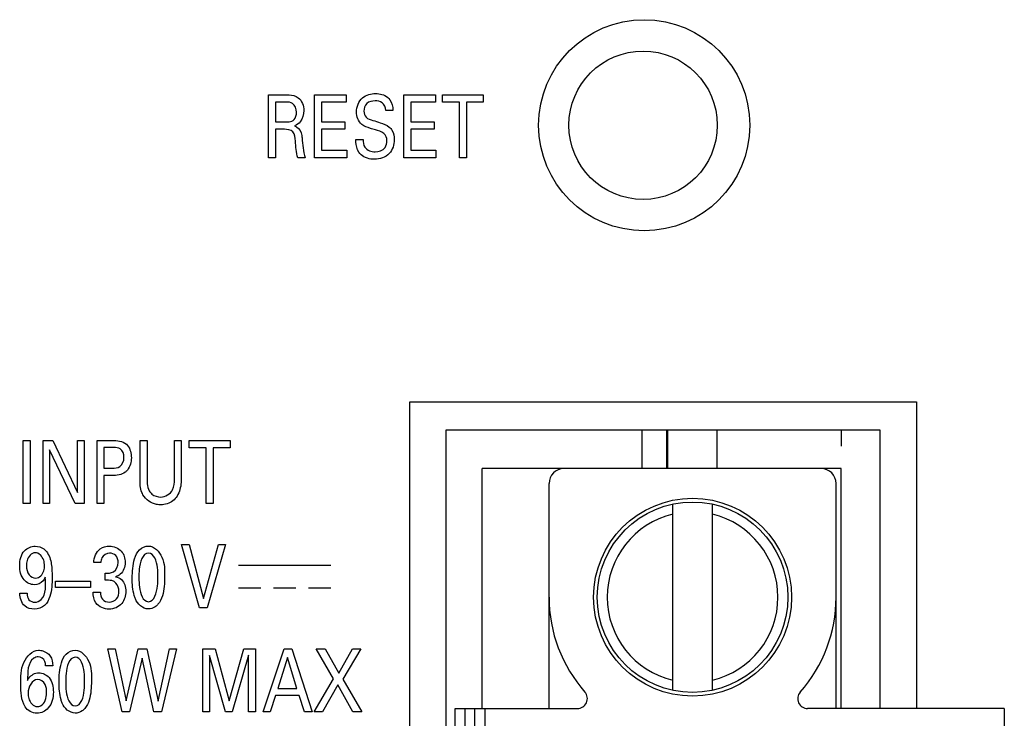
# Model space of a CAD drawing. Header units: inches. Extents: x 0 to 34, y 0 to 22.
# Tile 108 of 145: x 14.231 to 15.014, y 17.456 to 18.012. Entities that reach past the tile are written whole.
import ezdxf

# ---------------------------------------------------------------- set-up
doc = ezdxf.new("R2010")
doc.units = ezdxf.units.IN
doc.header["$LTSCALE"] = 1.87
doc.header["$MEASUREMENT"] = 0
doc.layers.get('0').update_dxf_attribs({"linetype": 'CONTINUOUS'})
for name, color, linetype in [('02___PRT_ALL_AXES', 7, 'CONTINUOUS'), ('ARTWORK', 7, 'CONTINUOUS'), ('DATUMCURVES', 7, 'CONTINUOUS')]:
    doc.layers.add(name, color=color, linetype=linetype)

msp = doc.modelspace()

# ---------------------------------------------------------------- linework, layer by layer
at = {"color": 3, "linetype": 'CONTINUOUS'}
for p, q in [((14.57049, 16.66888), (14.57049, 17.68588)), ((14.57049, 17.68588), (14.91549, 17.68588)), ((14.91549, 17.68588), (14.91549, 17.46413))]:
    msp.add_line(p, q, dxfattribs=at)
at = {"color": 7, "linetype": 'CONTINUOUS'}
for p, q in [((14.72631, 17.65507), (14.72631, 17.68588)), ((14.74599, 17.65507), (14.74599, 17.68588)), ((14.74678, 17.65507), (14.74678, 17.68588)), ((14.78614, 17.65507), (14.78614, 17.68588)), ((14.59912, 17.46413), (14.59912, 17.65507)), ((14.88456, 17.65507), (14.59912, 17.65507)), ((14.88456, 17.46413), (14.88456, 17.65507)), ((14.65227, 17.46413), (14.65227, 17.64326)), ((14.88062, 17.46413), (14.88062, 17.64326)), ((14.7507, 17.47858), (14.7507, 17.62684)), ((14.78219, 17.47858), (14.78219, 17.62684)), ((14.57747, 16.88932), (14.57747, 17.46413)), ((14.57747, 17.46413), (14.67489, 17.46413)), ((14.58534, 17.46413), (14.58534, 16.88932)), ((14.59322, 16.88932), (14.59322, 17.46413)), ((14.60109, 17.46413), (14.60109, 16.88932)), ((15.01448, 17.46413), (14.858, 17.46413)), ((15.01448, 17.46413), (15.01448, 16.88932))]:
    msp.add_line(p, q, dxfattribs=at)
for centre, radius in [((14.72708, 17.92838), 0.05906), ((14.76645, 17.55271), 0.07874), ((14.76645, 17.55271), 0.07579)]:
    msp.add_circle(centre, radius, dxfattribs=at)
for centre, radius, start, end in [((14.66408, 17.64326), 0.01181, 90, 180), ((14.86881, 17.64326), 0.01181, 0, 90), ((14.76645, 17.55271), 0.06791, 103.40802, 256.59198), ((14.76645, 17.55271), 0.06791, 283.40802, 76.59198), ((14.76645, 17.55271), 0.11417, 180, 221.39835), ((14.76645, 17.55271), 0.11417, 318.60165, 360), ((14.67489, 17.472), 0.00787, 270, 41.39835), ((14.858, 17.472), 0.00787, 138.60165, 270)]:
    msp.add_arc(centre, radius, start, end, dxfattribs=at)
at = {"layer": '02___PRT_ALL_AXES', "color": 3, "linetype": 'CONTINUOUS'}
msp.add_circle((14.72796, 17.92838), 0.084, dxfattribs=at)
at = {"layer": 'ARTWORK', "color": 40, "linetype": 'CONTINUOUS'}
for p, q in [((14.42918, 17.90245), (14.42918, 17.95265)), ((14.42918, 17.95265), (14.4435, 17.95265)), ((14.46568, 17.90245), (14.46568, 17.95265)), ((14.46568, 17.95265), (14.49083, 17.95265)), ((14.49083, 17.95265), (14.49083, 17.94674)), ((14.53668, 17.90245), (14.53668, 17.95265)), ((14.53668, 17.95265), (14.56183, 17.95265)), ((14.56183, 17.95265), (14.56183, 17.94674)), ((14.56757, 17.94674), (14.56757, 17.95265)), ((14.56757, 17.95265), (14.59994, 17.95265)), ((14.59994, 17.95265), (14.59994, 17.94674)), ((14.43457, 17.94681), (14.43457, 17.93103)), ((14.44334, 17.94681), (14.43457, 17.94681)), ((14.47124, 17.94674), (14.47124, 17.9311)), ((14.49083, 17.94674), (14.47124, 17.94674)), ((14.52805, 17.94013), (14.52228, 17.94013)), ((14.54223, 17.94674), (14.54223, 17.9311)), ((14.56183, 17.94674), (14.54223, 17.94674)), ((14.581, 17.94674), (14.56757, 17.94674)), ((14.581, 17.90245), (14.581, 17.94674)), ((14.5865, 17.94674), (14.5865, 17.90245)), ((14.59994, 17.94674), (14.5865, 17.94674)), ((14.43457, 17.93103), (14.44334, 17.93103)), ((14.43468, 17.92512), (14.43468, 17.90245)), ((14.44167, 17.92512), (14.43468, 17.92512)), ((14.47124, 17.9311), (14.48989, 17.9311)), ((14.47124, 17.92525), (14.47124, 17.90857)), ((14.48989, 17.92525), (14.47124, 17.92525)), ((14.48989, 17.9311), (14.48989, 17.92525)), ((14.54223, 17.9311), (14.56089, 17.9311)), ((14.54223, 17.92525), (14.54223, 17.90857)), ((14.56089, 17.92525), (14.54223, 17.92525)), ((14.56089, 17.9311), (14.56089, 17.92525)), ((14.49852, 17.91713), (14.50429, 17.91713)), ((14.47124, 17.90857), (14.49128, 17.90857)), ((14.49128, 17.90857), (14.49128, 17.90245)), ((14.54223, 17.90857), (14.56228, 17.90857)), ((14.56228, 17.90857), (14.56228, 17.90245)), ((14.43468, 17.90245), (14.42918, 17.90245)), ((14.45822, 17.90245), (14.45228, 17.90245)), ((14.49128, 17.90245), (14.46568, 17.90245)), ((14.56228, 17.90245), (14.53668, 17.90245)), ((14.5865, 17.90245), (14.581, 17.90245)), ((14.54142, 16.64652), (14.54142, 17.70824)), ((14.54142, 17.70824), (14.94457, 17.70824)), ((14.94457, 17.70824), (14.94457, 17.46413)), ((14.23394, 17.62731), (14.23394, 17.67751)), ((14.23394, 17.67751), (14.2395, 17.67751)), ((14.2395, 17.67751), (14.2395, 17.62731)), ((14.24978, 17.62731), (14.24978, 17.67751)), ((14.24978, 17.67751), (14.2575, 17.67751)), ((14.2575, 17.67751), (14.2772, 17.636)), ((14.2772, 17.636), (14.2772, 17.67751)), ((14.2772, 17.67751), (14.28232, 17.67751)), ((14.28232, 17.67751), (14.28232, 17.62731)), ((14.29262, 17.62731), (14.29262, 17.67751)), ((14.29262, 17.67751), (14.30605, 17.67751)), ((14.32683, 17.64692), (14.32683, 17.67751)), ((14.32683, 17.67751), (14.33239, 17.67751)), ((14.33239, 17.67751), (14.33239, 17.64643)), ((14.35416, 17.6467), (14.35416, 17.67751)), ((14.35416, 17.67751), (14.35954, 17.67751)), ((14.35954, 17.67751), (14.35954, 17.64657)), ((14.36606, 17.67159), (14.36606, 17.67751)), ((14.36606, 17.67751), (14.39843, 17.67751)), ((14.39843, 17.67751), (14.39843, 17.67159)), ((14.25483, 17.66992), (14.25483, 17.62731)), ((14.27521, 17.62731), (14.25483, 17.66992)), ((14.29817, 17.67186), (14.29817, 17.65547)), ((14.30594, 17.67186), (14.29817, 17.67186)), ((14.37949, 17.67159), (14.36606, 17.67159)), ((14.37949, 17.62731), (14.37949, 17.67159)), ((14.38499, 17.67159), (14.38499, 17.62731)), ((14.39843, 17.67159), (14.38499, 17.67159)), ((14.29817, 17.65547), (14.30478, 17.65547)), ((14.29817, 17.64962), (14.29817, 17.62731)), ((14.30466, 17.64962), (14.29817, 17.64962)), ((14.2395, 17.62731), (14.23394, 17.62731)), ((14.25483, 17.62731), (14.24978, 17.62731)), ((14.28232, 17.62731), (14.27521, 17.62731)), ((14.29817, 17.62731), (14.29262, 17.62731)), ((14.38499, 17.62731), (14.37949, 17.62731)), ((14.37403, 17.54437), (14.35976, 17.59457)), ((14.35976, 17.59457), (14.36592, 17.59457)), ((14.36592, 17.59457), (14.37731, 17.55166)), ((14.37731, 17.55166), (14.3893, 17.59457)), ((14.39491, 17.59457), (14.38014, 17.54437)), ((14.3893, 17.59457), (14.39491, 17.59457)), ((14.29565, 17.58024), (14.29004, 17.58024)), ((14.29915, 17.56627), (14.29915, 17.5719)), ((14.40508, 17.57835), (14.47875, 17.57835)), ((14.25954, 17.56043), (14.25954, 17.56543)), ((14.25954, 17.56543), (14.28731, 17.56543)), ((14.28731, 17.56543), (14.28731, 17.56043)), ((14.23121, 17.55584), (14.23704, 17.55584)), ((14.28731, 17.56043), (14.25954, 17.56043)), ((14.28943, 17.55675), (14.29532, 17.55675)), ((14.40508, 17.56031), (14.42306, 17.56031)), ((14.43291, 17.56031), (14.4509, 17.56031)), ((14.46077, 17.56031), (14.47875, 17.56031)), ((14.38014, 17.54437), (14.37403, 17.54437)), ((14.31256, 17.46143), (14.30119, 17.51163)), ((14.30119, 17.51163), (14.30713, 17.51163)), ((14.30713, 17.51163), (14.31579, 17.47033)), ((14.31579, 17.47033), (14.32533, 17.51163)), ((14.32533, 17.51163), (14.33222, 17.51163)), ((14.33222, 17.51163), (14.34127, 17.46999)), ((14.34127, 17.46999), (14.35038, 17.51163)), ((14.35582, 17.51163), (14.34394, 17.46143)), ((14.35038, 17.51163), (14.35582, 17.51163)), ((14.37673, 17.46143), (14.37673, 17.51163)), ((14.37673, 17.51163), (14.38656, 17.51163)), ((14.38656, 17.51163), (14.39789, 17.47026)), ((14.39789, 17.47026), (14.40949, 17.51163)), ((14.40949, 17.51163), (14.41865, 17.51163)), ((14.41865, 17.51163), (14.41865, 17.46143)), ((14.42468, 17.46143), (14.44156, 17.51163)), ((14.44156, 17.51163), (14.4475, 17.51163)), ((14.4475, 17.51163), (14.46371, 17.46143)), ((14.48089, 17.48771), (14.46701, 17.51163)), ((14.46701, 17.51163), (14.47412, 17.51163)), ((14.47412, 17.51163), (14.48495, 17.4923)), ((14.48495, 17.4923), (14.49577, 17.51163)), ((14.50249, 17.51163), (14.48822, 17.48756)), ((14.49577, 17.51163), (14.50249, 17.51163)), ((14.3285, 17.50431), (14.31856, 17.46143)), ((14.33777, 17.46143), (14.3285, 17.50431)), ((14.38212, 17.50634), (14.38212, 17.46143)), ((14.39478, 17.46143), (14.38212, 17.50634)), ((14.41321, 17.50662), (14.40005, 17.46143)), ((14.41321, 17.46143), (14.41321, 17.50662)), ((14.44428, 17.50474), (14.43651, 17.48013)), ((14.45166, 17.48013), (14.44428, 17.50474)), ((14.25739, 17.49813), (14.25166, 17.49813)), ((14.46535, 17.46143), (14.48089, 17.48771)), ((14.48822, 17.48756), (14.50321, 17.46143)), ((14.43651, 17.48013), (14.45166, 17.48013)), ((14.48428, 17.48298), (14.47206, 17.46143)), ((14.49622, 17.46143), (14.48428, 17.48298)), ((14.43473, 17.4745), (14.4304, 17.46143)), ((14.45333, 17.4745), (14.43473, 17.4745)), ((14.45766, 17.46143), (14.45333, 17.4745)), ((14.31856, 17.46143), (14.31256, 17.46143)), ((14.34394, 17.46143), (14.33777, 17.46143)), ((14.38212, 17.46143), (14.37673, 17.46143)), ((14.40005, 17.46143), (14.39478, 17.46143)), ((14.41865, 17.46143), (14.41321, 17.46143)), ((14.4304, 17.46143), (14.42468, 17.46143)), ((14.46371, 17.46143), (14.45766, 17.46143)), ((14.47206, 17.46143), (14.46535, 17.46143)), ((14.50321, 17.46143), (14.49622, 17.46143))]:
    msp.add_line(p, q, dxfattribs=at)
for points, knots in [([(14.4435, 17.95265), (14.44414, 17.95265), (14.44731, 17.95263), (14.45073, 17.95189), (14.45273, 17.95028)], [0, 0, 0, 0, 0.197642, 1, 1, 1, 1]), ([(14.49907, 17.93895), (14.49907, 17.943), (14.50232, 17.95142), (14.51066, 17.95361), (14.51434, 17.95361)], [0, 0, 0, 0, 0.523961, 1, 1, 1, 1]), ([(14.51384, 17.94778), (14.51154, 17.94778), (14.50662, 17.94662), (14.50495, 17.94178), (14.50495, 17.93964)], [0, 0, 0, 0, 0.518342, 1, 1, 1, 1]), ([(14.52228, 17.94013), (14.52218, 17.94239), (14.52042, 17.9471), (14.51577, 17.94778), (14.51384, 17.94778)], [0, 0, 0, 0, 0.539906, 1, 1, 1, 1]), ([(14.51434, 17.95361), (14.51515, 17.95361), (14.51928, 17.95339), (14.52363, 17.95138), (14.52561, 17.94868)], [0, 0, 0, 0, 0.195219, 1, 1, 1, 1]), ([(14.45134, 17.93867), (14.45134, 17.94127), (14.44968, 17.94642), (14.44499, 17.94681), (14.44334, 17.94681)], [0, 0, 0, 0, 0.612227, 1, 1, 1, 1]), ([(14.50495, 17.93964), (14.50495, 17.93793), (14.50627, 17.93384), (14.51025, 17.93278), (14.51218, 17.93221)], [0, 0, 0, 0, 0.460916, 1, 1, 1, 1]), ([(14.44334, 17.93103), (14.44363, 17.93103), (14.44542, 17.93108), (14.4474, 17.93124), (14.44862, 17.93214)], [0, 0, 0, 0, 0.161114, 1, 1, 1, 1]), ([(14.44862, 17.93214), (14.44889, 17.93234), (14.45068, 17.93396), (14.45134, 17.93661), (14.45134, 17.93867)], [0, 0, 0, 0, 0.140027, 1, 1, 1, 1]), ([(14.51218, 17.93221), (14.51408, 17.9316), (14.51849, 17.9302), (14.52307, 17.92863), (14.52511, 17.92692)], [0, 0, 0, 0, 0.429284, 1, 1, 1, 1]), ([(14.45045, 17.91573), (14.45022, 17.9183), (14.44991, 17.92426), (14.44399, 17.92512), (14.44167, 17.92512)], [0, 0, 0, 0, 0.526752, 1, 1, 1, 1]), ([(14.44962, 17.9279), (14.45211, 17.92708), (14.45531, 17.92355), (14.45561, 17.91958), (14.45573, 17.91824)], [0, 0, 0, 0, 0.662025, 1, 1, 1, 1]), ([(14.51412, 17.92463), (14.51279, 17.92504), (14.50907, 17.92621), (14.50517, 17.92744), (14.50323, 17.92908)], [0, 0, 0, 0, 0.354496, 1, 1, 1, 1]), ([(14.52333, 17.91615), (14.52333, 17.91823), (14.52125, 17.92308), (14.51643, 17.92391), (14.51412, 17.92463)], [0, 0, 0, 0, 0.461474, 1, 1, 1, 1]), ([(14.52511, 17.92692), (14.52598, 17.92621), (14.52842, 17.92334), (14.52911, 17.91947), (14.52911, 17.91691)], [0, 0, 0, 0, 0.305428, 1, 1, 1, 1]), ([(14.50084, 17.90697), (14.49938, 17.90935), (14.49855, 17.91295), (14.49852, 17.91643), (14.49852, 17.91713)], [0, 0, 0, 0, 0.799646, 1, 1, 1, 1]), ([(14.50429, 17.91713), (14.50436, 17.91499), (14.50478, 17.90926), (14.51094, 17.90719), (14.51395, 17.90719)], [0, 0, 0, 0, 0.416194, 1, 1, 1, 1]), ([(14.52911, 17.91691), (14.52911, 17.91296), (14.52646, 17.90405), (14.51748, 17.90127), (14.51328, 17.90127)], [0, 0, 0, 0, 0.48531, 1, 1, 1, 1]), ([(14.51395, 17.90719), (14.51681, 17.90719), (14.52221, 17.9092), (14.52333, 17.91427), (14.52333, 17.91615)], [0, 0, 0, 0, 0.603078, 1, 1, 1, 1]), ([(14.51328, 17.90127), (14.51235, 17.90127), (14.50777, 17.9015), (14.50281, 17.90383), (14.50084, 17.90697)], [0, 0, 0, 0, 0.200674, 1, 1, 1, 1]), ([(14.31405, 17.66401), (14.31405, 17.66651), (14.31247, 17.67171), (14.30768, 17.67186), (14.30594, 17.67186)], [0, 0, 0, 0, 0.588639, 1, 1, 1, 1]), ([(14.30478, 17.65547), (14.30682, 17.65547), (14.31214, 17.65567), (14.31405, 17.66133), (14.31405, 17.66401)], [0, 0, 0, 0, 0.432612, 1, 1, 1, 1]), ([(14.31677, 17.65393), (14.31625, 17.65328), (14.31317, 17.65004), (14.30821, 17.64962), (14.30466, 17.64962)], [0, 0, 0, 0, 0.191036, 1, 1, 1, 1]), ([(14.32917, 17.63427), (14.32884, 17.63487), (14.32697, 17.63878), (14.32683, 17.64329), (14.32683, 17.64692)], [0, 0, 0, 0, 0.158797, 1, 1, 1, 1]), ([(14.33239, 17.64643), (14.33239, 17.64528), (14.33248, 17.6422), (14.33321, 17.63907), (14.33416, 17.63739)], [0, 0, 0, 0, 0.374094, 1, 1, 1, 1]), ([(14.34333, 17.63246), (14.34702, 17.63246), (14.35416, 17.63683), (14.35416, 17.64384), (14.35416, 17.6467)], [0, 0, 0, 0, 0.563849, 1, 1, 1, 1]), ([(14.35954, 17.64657), (14.35954, 17.64572), (14.35948, 17.64114), (14.3583, 17.63639), (14.35627, 17.63322)], [0, 0, 0, 0, 0.182896, 1, 1, 1, 1]), ([(14.34333, 17.62626), (14.34223, 17.62626), (14.33671, 17.62673), (14.33133, 17.63039), (14.32917, 17.63427)], [0, 0, 0, 0, 0.198378, 1, 1, 1, 1]), ([(14.33416, 17.63739), (14.33473, 17.63645), (14.337, 17.63358), (14.34084, 17.63246), (14.34333, 17.63246)], [0, 0, 0, 0, 0.305571, 1, 1, 1, 1]), ([(14.35627, 17.63322), (14.35538, 17.63183), (14.35203, 17.62793), (14.34672, 17.62626), (14.34333, 17.62626)], [0, 0, 0, 0, 0.326353, 1, 1, 1, 1]), ([(14.2311, 17.57788), (14.2311, 17.58205), (14.23275, 17.59014), (14.24037, 17.59337), (14.24343, 17.59337)], [0, 0, 0, 0, 0.576853, 1, 1, 1, 1]), ([(14.24343, 17.58816), (14.24041, 17.58816), (14.23671, 17.58339), (14.23654, 17.57915), (14.23654, 17.5778)], [0, 0, 0, 0, 0.690323, 1, 1, 1, 1]), ([(14.24343, 17.59337), (14.24584, 17.59337), (14.25219, 17.59137), (14.25499, 17.58514), (14.25581, 17.58156)], [0, 0, 0, 0, 0.397079, 1, 1, 1, 1]), ([(14.25081, 17.57773), (14.25081, 17.57927), (14.25055, 17.58373), (14.24641, 17.58816), (14.24343, 17.58816)], [0, 0, 0, 0, 0.339794, 1, 1, 1, 1]), ([(14.29004, 17.58024), (14.29016, 17.58431), (14.29296, 17.59177), (14.29996, 17.59337), (14.30248, 17.59337)], [0, 0, 0, 0, 0.617653, 1, 1, 1, 1]), ([(14.30265, 17.58781), (14.30024, 17.58781), (14.29633, 17.58524), (14.29576, 17.58151), (14.29565, 17.58024)], [0, 0, 0, 0, 0.654336, 1, 1, 1, 1]), ([(14.30248, 17.59337), (14.30589, 17.59337), (14.31302, 17.59064), (14.31503, 17.58355), (14.31503, 17.58038)], [0, 0, 0, 0, 0.517773, 1, 1, 1, 1]), ([(14.30942, 17.58024), (14.30942, 17.58229), (14.30852, 17.58659), (14.30436, 17.58781), (14.30265, 17.58781)], [0, 0, 0, 0, 0.544623, 1, 1, 1, 1]), ([(14.32065, 17.56787), (14.32065, 17.57307), (14.32118, 17.58099), (14.32546, 17.59105), (14.33095, 17.59345), (14.33354, 17.59345)], [0, 0, 0, 0, 0.49554, 0.752982, 1, 1, 1, 1]), ([(14.33359, 17.58789), (14.32862, 17.58789), (14.32596, 17.57697), (14.32599, 17.57045), (14.32599, 17.56821)], [0, 0, 0, 0, 0.689393, 1, 1, 1, 1]), ([(14.33354, 17.59345), (14.33818, 17.59345), (14.34681, 17.58417), (14.34642, 17.57424), (14.34642, 17.56899)], [0, 0, 0, 0, 0.468954, 1, 1, 1, 1]), ([(14.34103, 17.56835), (14.34103, 17.57099), (14.34114, 17.57742), (14.33813, 17.58789), (14.33359, 17.58789)], [0, 0, 0, 0, 0.368043, 1, 1, 1, 1]), ([(14.25581, 17.58156), (14.25598, 17.58079), (14.25681, 17.57653), (14.25691, 17.57217), (14.25691, 17.56863)], [0, 0, 0, 0, 0.182791, 1, 1, 1, 1]), ([(14.29915, 17.5719), (14.30136, 17.57166), (14.30687, 17.57195), (14.30942, 17.57753), (14.30942, 17.58024)], [0, 0, 0, 0, 0.450244, 1, 1, 1, 1]), ([(14.31503, 17.58038), (14.31503, 17.57698), (14.31316, 17.57163), (14.30871, 17.56943), (14.30737, 17.56905)], [0, 0, 0, 0, 0.709985, 1, 1, 1, 1]), ([(14.24281, 17.56265), (14.23981, 17.56265), (14.2326, 17.56623), (14.2311, 17.5739), (14.2311, 17.57788)], [0, 0, 0, 0, 0.429861, 1, 1, 1, 1]), ([(14.23654, 17.5778), (14.23654, 17.57528), (14.23726, 17.57037), (14.24187, 17.56794), (14.24381, 17.56794)], [0, 0, 0, 0, 0.564912, 1, 1, 1, 1]), ([(14.24381, 17.56794), (14.24673, 17.56794), (14.25062, 17.57222), (14.25081, 17.5764), (14.25081, 17.57773)], [0, 0, 0, 0, 0.686533, 1, 1, 1, 1]), ([(14.25691, 17.56863), (14.25691, 17.56348), (14.25666, 17.5555), (14.25165, 17.5453), (14.24565, 17.54325), (14.24276, 17.54325)], [0, 0, 0, 0, 0.477616, 0.731625, 1, 1, 1, 1]), ([(14.25142, 17.5687), (14.25097, 17.56765), (14.24919, 17.56441), (14.24532, 17.56265), (14.24281, 17.56265)], [0, 0, 0, 0, 0.313256, 1, 1, 1, 1]), ([(14.2432, 17.54875), (14.24497, 17.54875), (14.25292, 17.55263), (14.25165, 17.56264), (14.25142, 17.5687)], [0, 0, 0, 0, 0.225656, 1, 1, 1, 1]), ([(14.31004, 17.55744), (14.31004, 17.55857), (14.30971, 17.56211), (14.3068, 17.5653), (14.30448, 17.56592)], [0, 0, 0, 0, 0.319724, 1, 1, 1, 1]), ([(14.30737, 17.56905), (14.3091, 17.56874), (14.31406, 17.56645), (14.31558, 17.56071), (14.31558, 17.55738)], [0, 0, 0, 0, 0.34572, 1, 1, 1, 1]), ([(14.32316, 17.55139), (14.3228, 17.55228), (14.321, 17.55757), (14.32065, 17.56325), (14.32065, 17.56787)], [0, 0, 0, 0, 0.171488, 1, 1, 1, 1]), ([(14.32599, 17.56821), (14.32599, 17.56571), (14.32593, 17.55939), (14.32896, 17.54917), (14.33349, 17.54917)], [0, 0, 0, 0, 0.355644, 1, 1, 1, 1]), ([(14.33349, 17.54917), (14.33832, 17.54917), (14.34102, 17.55976), (14.34103, 17.56614), (14.34103, 17.56835)], [0, 0, 0, 0, 0.686112, 1, 1, 1, 1]), ([(14.34642, 17.56899), (14.34642, 17.56643), (14.34618, 17.55895), (14.34435, 17.55091), (14.34109, 17.54708)], [0, 0, 0, 0, 0.336738, 1, 1, 1, 1]), ([(14.24276, 17.54325), (14.24007, 17.54325), (14.23322, 17.54508), (14.23129, 17.55225), (14.23121, 17.55584)], [0, 0, 0, 0, 0.427948, 1, 1, 1, 1]), ([(14.23704, 17.55584), (14.23704, 17.55407), (14.23763, 17.55015), (14.2415, 17.54875), (14.2432, 17.54875)], [0, 0, 0, 0, 0.510037, 1, 1, 1, 1]), ([(14.29532, 17.55675), (14.2953, 17.55478), (14.29616, 17.55044), (14.30045, 17.54888), (14.30237, 17.54888)], [0, 0, 0, 0, 0.506871, 1, 1, 1, 1]), ([(14.31558, 17.55738), (14.31558, 17.55398), (14.31342, 17.54649), (14.30593, 17.54319), (14.30226, 17.54319)], [0, 0, 0, 0, 0.480321, 1, 1, 1, 1]), ([(14.30237, 17.54888), (14.30452, 17.54888), (14.30904, 17.55085), (14.31004, 17.55539), (14.31004, 17.55744)], [0, 0, 0, 0, 0.511706, 1, 1, 1, 1]), ([(14.34109, 17.54708), (14.34047, 17.54636), (14.33835, 17.54436), (14.33537, 17.5434), (14.33342, 17.5434)], [0, 0, 0, 0, 0.328319, 1, 1, 1, 1]), ([(14.2319, 17.48333), (14.2319, 17.48924), (14.23166, 17.50018), (14.24107, 17.51051), (14.24612, 17.51051)], [0, 0, 0, 0, 0.539054, 1, 1, 1, 1]), ([(14.24612, 17.51051), (14.24726, 17.51051), (14.2508, 17.51009), (14.25392, 17.50784), (14.25533, 17.50592)], [0, 0, 0, 0, 0.323277, 1, 1, 1, 1]), ([(14.2624, 17.48493), (14.2624, 17.49013), (14.26293, 17.49805), (14.26721, 17.50811), (14.2727, 17.51051), (14.27529, 17.51051)], [0, 0, 0, 0, 0.495576, 0.753037, 1, 1, 1, 1]), ([(14.27529, 17.51051), (14.27993, 17.51051), (14.28855, 17.50123), (14.28816, 17.4913), (14.28816, 17.48604)], [0, 0, 0, 0, 0.468945, 1, 1, 1, 1]), ([(14.24584, 17.50529), (14.24458, 17.50529), (14.23704, 17.5026), (14.23758, 17.49262), (14.23734, 17.48652)], [0, 0, 0, 0, 0.170965, 1, 1, 1, 1]), ([(14.25166, 17.49813), (14.25165, 17.49931), (14.25141, 17.50269), (14.24797, 17.50529), (14.24584, 17.50529)], [0, 0, 0, 0, 0.356614, 1, 1, 1, 1]), ([(14.27534, 17.50495), (14.27037, 17.50495), (14.26771, 17.49403), (14.26773, 17.48751), (14.26773, 17.48527)], [0, 0, 0, 0, 0.689385, 1, 1, 1, 1]), ([(14.28278, 17.48541), (14.28278, 17.48805), (14.28289, 17.49448), (14.27988, 17.50495), (14.27534, 17.50495)], [0, 0, 0, 0, 0.368059, 1, 1, 1, 1]), ([(14.23734, 17.48652), (14.2377, 17.48716), (14.23942, 17.49041), (14.24332, 17.49264), (14.24628, 17.49264)], [0, 0, 0, 0, 0.198629, 1, 1, 1, 1]), ([(14.25255, 17.47659), (14.25255, 17.47884), (14.25239, 17.48368), (14.2478, 17.48729), (14.24539, 17.48729)], [0, 0, 0, 0, 0.482135, 1, 1, 1, 1]), ([(14.24628, 17.49264), (14.24929, 17.49264), (14.25657, 17.48899), (14.25788, 17.48123), (14.25788, 17.47722)], [0, 0, 0, 0, 0.428505, 1, 1, 1, 1]), ([(14.26773, 17.48527), (14.26773, 17.48277), (14.26768, 17.47645), (14.2707, 17.46623), (14.27523, 17.46623)], [0, 0, 0, 0, 0.355654, 1, 1, 1, 1]), ([(14.27523, 17.46623), (14.28007, 17.46623), (14.28276, 17.47682), (14.28278, 17.4832), (14.28278, 17.48541)], [0, 0, 0, 0, 0.686104, 1, 1, 1, 1]), ([(14.28816, 17.48604), (14.28816, 17.48349), (14.28793, 17.47601), (14.2861, 17.46797), (14.28283, 17.46414)], [0, 0, 0, 0, 0.336749, 1, 1, 1, 1]), ([(14.2649, 17.46845), (14.26455, 17.46934), (14.26274, 17.47463), (14.2624, 17.48031), (14.2624, 17.48493)], [0, 0, 0, 0, 0.171488, 1, 1, 1, 1]), ([(14.23773, 17.47651), (14.23773, 17.47505), (14.23803, 17.47058), (14.24197, 17.46567), (14.24511, 17.46567)], [0, 0, 0, 0, 0.316395, 1, 1, 1, 1]), ([(14.25788, 17.47722), (14.25788, 17.4728), (14.25614, 17.46435), (14.2482, 17.46038), (14.24489, 17.46038)], [0, 0, 0, 0, 0.571635, 1, 1, 1, 1]), ([(14.24511, 17.46567), (14.24601, 17.46567), (14.25081, 17.46678), (14.25255, 17.47279), (14.25255, 17.47659)], [0, 0, 0, 0, 0.190708, 1, 1, 1, 1]), ([(14.28283, 17.46414), (14.28222, 17.46342), (14.28009, 17.46142), (14.27711, 17.46046), (14.27517, 17.46046)], [0, 0, 0, 0, 0.328373, 1, 1, 1, 1])]:
    msp.add_open_spline(points, degree=3, knots=knots, dxfattribs=at)
for points in [[(14.45273, 17.95028), (14.45564, 17.94798), (14.45717, 17.94378), (14.45717, 17.94007)], [(14.52561, 17.94868), (14.52735, 17.94628), (14.5279, 17.94309), (14.52805, 17.94013)], [(14.45717, 17.94007), (14.45717, 17.93695), (14.45628, 17.9336), (14.45434, 17.93117)], [(14.50323, 17.92908), (14.50051, 17.93139), (14.49907, 17.93538), (14.49907, 17.93895)], [(14.45434, 17.93117), (14.45314, 17.92967), (14.45142, 17.92852), (14.44962, 17.9279)], [(14.45573, 17.91824), (14.45622, 17.91294), (14.45679, 17.90759), (14.45822, 17.90245)], [(14.45228, 17.90245), (14.45113, 17.90677), (14.4509, 17.91129), (14.45045, 17.91573)], [(14.30605, 17.67751), (14.30994, 17.67751), (14.31469, 17.67659), (14.31699, 17.67346)], [(14.31699, 17.67346), (14.31908, 17.67079), (14.31994, 17.66713), (14.31994, 17.66374)], [(14.31994, 17.66374), (14.31994, 17.6603), (14.31891, 17.65662), (14.31677, 17.65393)], [(14.30448, 17.56592), (14.30275, 17.56634), (14.30093, 17.56633), (14.29915, 17.56627)], [(14.29171, 17.54819), (14.29, 17.5506), (14.28951, 17.5538), (14.28943, 17.55675)], [(14.30226, 17.54319), (14.29837, 17.54319), (14.29392, 17.54499), (14.29171, 17.54819)], [(14.33342, 17.5434), (14.32909, 17.5434), (14.32474, 17.54736), (14.32316, 17.55139)], [(14.25533, 17.50592), (14.25684, 17.5037), (14.2573, 17.50081), (14.25739, 17.49813)], [(14.24539, 17.48729), (14.24098, 17.48729), (14.23773, 17.48092), (14.23773, 17.47651)], [(14.23539, 17.4656), (14.2323, 17.47077), (14.2319, 17.47731), (14.2319, 17.48333)], [(14.24489, 17.46038), (14.24128, 17.46038), (14.23729, 17.46253), (14.23539, 17.4656)], [(14.27517, 17.46046), (14.27083, 17.46046), (14.26648, 17.46441), (14.2649, 17.46845)]]:
    msp.add_open_spline(points, degree=3, dxfattribs=at)
at = {"layer": 'DATUMCURVES', "color": 4, "linetype": 'CONTINUOUS'}
msp.add_line((14.88456, 17.68588), (14.88456, 17.67288), dxfattribs=at)

doc.saveas('drawing.dxf')
